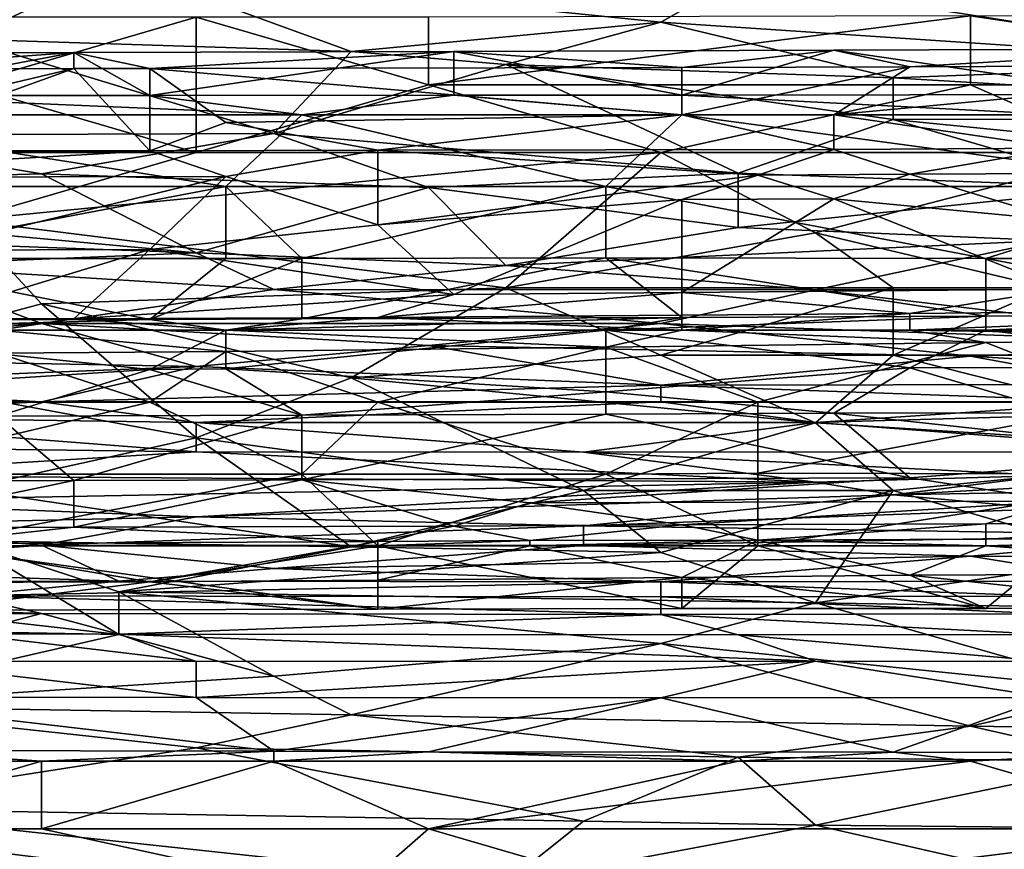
# Model space of a CAD drawing. Extents: x -1.1 to 1.1, y -0.36 to 0.36.
# Tile 254 of 256: x -0.1035 to -0.0467, y 0.265 to 0.3129. Entities that reach past the tile are written whole.
import ezdxf

# ---------------------------------------------------------------- set-up
doc = ezdxf.new("R2010")
doc.units = 0

msp = doc.modelspace()

# ---------------------------------------------------------------- linework, layer by layer
for points in [[(-0.097797, 0.316006, 0.530081), (-0.106739, 0.311833, 0.51055), (-0.129094, 0.319037, 0.545706)], [(-0.097797, 0.316006, 0.530081), (-0.084383, 0.311106, 0.506644), (-0.106739, 0.311833, 0.51055)], [(-0.062028, 0.315355, 0.526175), (-0.066499, 0.312801, 0.514456), (-0.097797, 0.316006, 0.530081)], [(-0.066499, 0.312801, 0.514456), (-0.084383, 0.311106, 0.506644), (-0.097797, 0.316006, 0.530081)], [(-0.066499, 0.312801, 0.514456), (-0.062028, 0.315355, 0.526175), (-0.030731, 0.310422, 0.502737)], [(-0.062028, 0.315355, 0.526175), (-0.039673, 0.31459, 0.522269), (-0.030731, 0.310422, 0.502737)], [(-0.106739, 0.309193, 0.746276), (-0.093325, 0.313099, 0.748453), (-0.11121, 0.313099, 0.748297)], [(-0.093325, 0.305287, 0.744055), (-0.093325, 0.313099, 0.748453), (-0.106739, 0.309193, 0.746276)], [(-0.079912, 0.309193, 0.746506), (-0.079912, 0.313099, 0.748569), (-0.093325, 0.313099, 0.748453)], [(-0.079912, 0.309193, 0.746506), (-0.093325, 0.313099, 0.748453), (-0.093325, 0.305287, 0.744055)], [(-0.066499, 0.312801, 0.514456), (-0.075441, 0.310357, 0.502737), (-0.084383, 0.311106, 0.506644)], [(-0.048615, 0.309193, 0.746766), (-0.048615, 0.313167, 0.748831), (-0.079912, 0.309193, 0.746506)], [(-0.048615, 0.313167, 0.748831), (-0.079912, 0.313099, 0.748569), (-0.079912, 0.309193, 0.746506)], [(-0.075441, 0.310357, 0.502737), (-0.066499, 0.312801, 0.514456), (-0.053086, 0.309596, 0.498831)], [(-0.030731, 0.310422, 0.502737), (-0.053086, 0.309596, 0.498831), (-0.066499, 0.312801, 0.514456)], [(-0.021789, 0.309193, 0.746906), (-0.021789, 0.313099, 0.748904), (-0.048615, 0.313167, 0.748831)], [(-0.021789, 0.309193, 0.746906), (-0.048615, 0.313167, 0.748831), (-0.048615, 0.309193, 0.746766)], [(-0.115681, 0.306289, 0.483206), (-0.106739, 0.311833, 0.51055), (-0.088854, 0.30637, 0.483206)], [(-0.106739, 0.311833, 0.51055), (-0.084383, 0.311106, 0.506644), (-0.088854, 0.30637, 0.483206)], [(-0.100396, 0.311065, 0.221806), (-0.096006, 0.310137, 0.225563), (-0.078448, 0.311121, 0.221806)], [(-0.078448, 0.311121, 0.221806), (-0.096006, 0.308574, 0.218049), (-0.100396, 0.311065, 0.221806)], [(-0.078448, 0.311121, 0.221806), (-0.096006, 0.310137, 0.225563), (-0.065279, 0.310187, 0.225563)], [(-0.096006, 0.308574, 0.218049), (-0.078448, 0.311121, 0.221806), (-0.078448, 0.308593, 0.218049)], [(-0.084383, 0.311106, 0.506644), (-0.075441, 0.310357, 0.502737), (-0.088854, 0.30637, 0.483206)], [(-0.056499, 0.311182, 0.221806), (-0.065279, 0.308585, 0.218049), (-0.078448, 0.311121, 0.221806)], [(-0.078448, 0.311121, 0.221806), (-0.065279, 0.310187, 0.225563), (-0.056499, 0.311182, 0.221806)], [(-0.078448, 0.308593, 0.218049), (-0.078448, 0.311121, 0.221806), (-0.065279, 0.308585, 0.218049)], [(-0.065279, 0.308585, 0.218049), (-0.056499, 0.311182, 0.221806), (-0.038941, 0.308622, 0.218049)], [(-0.056499, 0.311182, 0.221806), (-0.065279, 0.310187, 0.225563), (-0.05211, 0.310221, 0.225563)], [(-0.056499, 0.311182, 0.221806), (-0.05211, 0.310221, 0.225563), (-0.034551, 0.311267, 0.221806)], [(-0.056499, 0.311182, 0.221806), (-0.034551, 0.311267, 0.221806), (-0.038941, 0.308622, 0.218049)], [(-0.034551, 0.311267, 0.221806), (-0.05211, 0.310221, 0.225563), (-0.025772, 0.310337, 0.225563)], [(-0.100396, 0.311065, 0.221806), (-0.131124, 0.311014, 0.221806), (-0.113565, 0.310103, 0.225563)], [(-0.113565, 0.308578, 0.218049), (-0.131124, 0.311014, 0.221806), (-0.100396, 0.311065, 0.221806)], [(-0.113565, 0.310103, 0.225563), (-0.100396, 0.31013, 0.225563), (-0.100396, 0.311065, 0.221806)], [(-0.100396, 0.311065, 0.221806), (-0.096006, 0.308574, 0.218049), (-0.113565, 0.308578, 0.218049)], [(-0.100396, 0.311065, 0.221806), (-0.100396, 0.31013, 0.225563), (-0.096006, 0.310137, 0.225563)], [(-0.100396, 0.31013, 0.225563), (-0.113565, 0.307005, 0.233077), (-0.113565, 0.305386, 0.236834)], [(-0.113565, 0.310103, 0.225563), (-0.113565, 0.307005, 0.233077), (-0.100396, 0.31013, 0.225563)], [(-0.113565, 0.305386, 0.236834), (-0.096006, 0.305386, 0.236834), (-0.100396, 0.31013, 0.225563)], [(-0.100396, 0.31013, 0.225563), (-0.096006, 0.305386, 0.236834), (-0.096006, 0.310137, 0.225563)], [(-0.065279, 0.307462, 0.23213), (-0.065279, 0.310187, 0.225563), (-0.096006, 0.310137, 0.225563)], [(-0.065279, 0.307462, 0.23213), (-0.096006, 0.310137, 0.225563), (-0.091617, 0.307011, 0.233077)], [(-0.096006, 0.305386, 0.236834), (-0.091617, 0.307011, 0.233077), (-0.096006, 0.310137, 0.225563)], [(-0.088854, 0.30637, 0.483206), (-0.075441, 0.310357, 0.502737), (-0.062028, 0.304092, 0.471487)], [(-0.075441, 0.310357, 0.502737), (-0.053086, 0.30719, 0.487112), (-0.062028, 0.304092, 0.471487)], [(-0.075441, 0.310357, 0.502737), (-0.053086, 0.309596, 0.498831), (-0.053086, 0.30719, 0.487112)], [(-0.056499, 0.307462, 0.232175), (-0.05211, 0.310221, 0.225563), (-0.065279, 0.307462, 0.23213)], [(-0.065279, 0.310187, 0.225563), (-0.065279, 0.307462, 0.23213), (-0.05211, 0.310221, 0.225563)], [(-0.056499, 0.307462, 0.232175), (-0.04333, 0.305529, 0.236834), (-0.025772, 0.310337, 0.225563)], [(-0.025772, 0.310337, 0.225563), (-0.05211, 0.310221, 0.225563), (-0.056499, 0.307462, 0.232175)], [(-0.053086, 0.309596, 0.498831), (-0.030731, 0.310422, 0.502737), (-0.012847, 0.307205, 0.487112)], [(-0.012847, 0.307205, 0.487112), (-0.053086, 0.30719, 0.487112), (-0.053086, 0.309596, 0.498831)], [(-0.093325, 0.305287, 0.744055), (-0.106739, 0.309193, 0.746276), (-0.11121, 0.305287, 0.74386)], [(-0.066499, 0.305287, 0.744343), (-0.079912, 0.309193, 0.746506), (-0.093325, 0.305287, 0.744055)], [(-0.066499, 0.305287, 0.744343), (-0.048615, 0.309193, 0.746766), (-0.079912, 0.309193, 0.746506)], [(-0.066499, 0.305287, 0.744343), (-0.039673, 0.305287, 0.744501), (-0.048615, 0.309193, 0.746766)], [(-0.039673, 0.305287, 0.744501), (-0.021789, 0.309193, 0.746906), (-0.048615, 0.309193, 0.746766)], [(-0.087227, 0.307462, 0.21734), (-0.117955, 0.307462, 0.217313), (-0.113565, 0.308578, 0.218049)], [(-0.096006, 0.308574, 0.218049), (-0.087227, 0.307462, 0.21734), (-0.113565, 0.308578, 0.218049)], [(-0.087227, 0.307462, 0.21734), (-0.096006, 0.308574, 0.218049), (-0.078448, 0.308593, 0.218049)], [(-0.078448, 0.308593, 0.218049), (-0.065279, 0.307462, 0.217348), (-0.087227, 0.307462, 0.21734)], [(-0.065279, 0.308585, 0.218049), (-0.065279, 0.307462, 0.217348), (-0.078448, 0.308593, 0.218049)], [(-0.065279, 0.308585, 0.218049), (-0.038941, 0.308622, 0.218049), (-0.04333, 0.307462, 0.217359)], [(-0.065279, 0.307462, 0.217348), (-0.065279, 0.308585, 0.218049), (-0.04333, 0.307462, 0.217359)], [(-0.091617, 0.303311, 0.217064), (-0.117955, 0.303311, 0.21701), (-0.117955, 0.307462, 0.217313)], [(-0.117955, 0.307462, 0.217313), (-0.087227, 0.307462, 0.21734), (-0.091617, 0.303311, 0.217064)], [(-0.091617, 0.307011, 0.233077), (-0.082837, 0.305415, 0.236834), (-0.065279, 0.307462, 0.23213)], [(-0.087227, 0.307462, 0.21734), (-0.069668, 0.303311, 0.217116), (-0.091617, 0.303311, 0.217064)], [(-0.065279, 0.307462, 0.217348), (-0.069668, 0.303311, 0.217116), (-0.087227, 0.307462, 0.21734)], [(-0.056499, 0.305454, 0.236834), (-0.065279, 0.307462, 0.23213), (-0.082837, 0.305415, 0.236834)], [(-0.065279, 0.307462, 0.217348), (-0.034551, 0.303311, 0.217173), (-0.069668, 0.303311, 0.217116)], [(-0.065279, 0.307462, 0.23213), (-0.056499, 0.305454, 0.236834), (-0.056499, 0.307462, 0.232175)], [(-0.04333, 0.307462, 0.217359), (-0.034551, 0.303311, 0.217173), (-0.065279, 0.307462, 0.217348)], [(-0.053086, 0.30719, 0.487112), (-0.039673, 0.303263, 0.467581), (-0.062028, 0.304092, 0.471487)], [(-0.056499, 0.307462, 0.232175), (-0.056499, 0.305454, 0.236834), (-0.04333, 0.305529, 0.236834)], [(-0.053086, 0.30719, 0.487112), (-0.012847, 0.307205, 0.487112), (-0.021789, 0.304058, 0.471487)], [(-0.021789, 0.304058, 0.471487), (-0.039673, 0.303263, 0.467581), (-0.053086, 0.30719, 0.487112)], [(-0.091617, 0.307011, 0.233077), (-0.096006, 0.305386, 0.236834), (-0.082837, 0.305415, 0.236834)], [(-0.133565, 0.30318, 0.467581), (-0.115681, 0.306289, 0.483206), (-0.102268, 0.304044, 0.471487)], [(-0.088854, 0.30637, 0.483206), (-0.102268, 0.304044, 0.471487), (-0.115681, 0.306289, 0.483206)], [(-0.102268, 0.304044, 0.471487), (-0.088854, 0.30637, 0.483206), (-0.079912, 0.303258, 0.467581)], [(-0.062028, 0.304092, 0.471487), (-0.079912, 0.303258, 0.467581), (-0.088854, 0.30637, 0.483206)], [(-0.096006, 0.305386, 0.236834), (-0.091617, 0.303888, 0.240592), (-0.082837, 0.305415, 0.236834)], [(-0.082837, 0.301099, 0.248106), (-0.082837, 0.305415, 0.236834), (-0.091617, 0.303888, 0.240592)], [(-0.082837, 0.305415, 0.236834), (-0.060889, 0.303972, 0.240592), (-0.056499, 0.305454, 0.236834)], [(-0.060889, 0.303972, 0.240592), (-0.082837, 0.305415, 0.236834), (-0.082837, 0.301099, 0.248106)], [(-0.056499, 0.305454, 0.236834), (-0.060889, 0.303972, 0.240592), (-0.05211, 0.304026, 0.240592)], [(-0.04333, 0.305529, 0.236834), (-0.056499, 0.305454, 0.236834), (-0.05211, 0.304026, 0.240592)], [(-0.04333, 0.305529, 0.236834), (-0.05211, 0.304026, 0.240592), (-0.021382, 0.304172, 0.240592)], [(-0.096006, 0.305386, 0.236834), (-0.122344, 0.303844, 0.240592), (-0.091617, 0.303888, 0.240592)], [(-0.113565, 0.305386, 0.236834), (-0.122344, 0.303844, 0.240592), (-0.096006, 0.305386, 0.236834)], [(-0.093325, 0.305287, 0.744055), (-0.11121, 0.305287, 0.74386), (-0.106739, 0.30138, 0.741071)], [(-0.093325, 0.305287, 0.744055), (-0.106739, 0.30138, 0.741071), (-0.066499, 0.305287, 0.744343)], [(-0.075441, 0.297474, 0.738263), (-0.066499, 0.305287, 0.744343), (-0.106739, 0.30138, 0.741071)], [(-0.057557, 0.300634, 0.741019), (-0.066499, 0.305287, 0.744343), (-0.075441, 0.297474, 0.738263)], [(-0.066499, 0.305287, 0.744343), (-0.057557, 0.300634, 0.741019), (-0.039673, 0.305287, 0.744501)], [(-0.044144, 0.297474, 0.738584), (-0.039673, 0.305287, 0.744501), (-0.057557, 0.300634, 0.741019)], [(-0.133565, 0.30318, 0.467581), (-0.102268, 0.304044, 0.471487), (-0.093325, 0.299492, 0.44805)], [(-0.122344, 0.303844, 0.240592), (-0.109175, 0.299637, 0.251863), (-0.091617, 0.303888, 0.240592)], [(-0.109175, 0.299637, 0.251863), (-0.096006, 0.299669, 0.251863), (-0.091617, 0.303888, 0.240592)], [(-0.102268, 0.304044, 0.471487), (-0.079912, 0.303258, 0.467581), (-0.093325, 0.299492, 0.44805)], [(-0.091617, 0.303888, 0.240592), (-0.096006, 0.299669, 0.251863), (-0.082837, 0.301099, 0.248106)], [(-0.065279, 0.302561, 0.244349), (-0.060889, 0.303972, 0.240592), (-0.082837, 0.301099, 0.248106)], [(-0.062028, 0.304092, 0.471487), (-0.062028, 0.300946, 0.455862), (-0.079912, 0.303258, 0.467581)], [(-0.060889, 0.303972, 0.240592), (-0.065279, 0.302561, 0.244349), (-0.056499, 0.302604, 0.244349)], [(-0.039673, 0.303263, 0.467581), (-0.062028, 0.300946, 0.455862), (-0.062028, 0.304092, 0.471487)], [(-0.060889, 0.303972, 0.240592), (-0.056499, 0.302604, 0.244349), (-0.05211, 0.304026, 0.240592)], [(-0.04333, 0.301346, 0.248106), (-0.05211, 0.304026, 0.240592), (-0.056499, 0.302604, 0.244349)], [(-0.05211, 0.304026, 0.240592), (-0.04333, 0.301346, 0.248106), (-0.021382, 0.304172, 0.240592)], [(-0.133565, 0.300937, 0.455862), (-0.133565, 0.30318, 0.467581), (-0.093325, 0.299492, 0.44805)], [(-0.091617, 0.303311, 0.217064), (-0.113565, 0.299161, 0.217962), (-0.117955, 0.303311, 0.21701)], [(-0.091617, 0.303311, 0.217064), (-0.091617, 0.299161, 0.218023), (-0.113565, 0.299161, 0.217962)], [(-0.093325, 0.299492, 0.44805), (-0.079912, 0.303258, 0.467581), (-0.075441, 0.298746, 0.444144)], [(-0.069668, 0.303311, 0.217116), (-0.087227, 0.299161, 0.218005), (-0.091617, 0.303311, 0.217064)], [(-0.087227, 0.299161, 0.218005), (-0.091617, 0.299161, 0.218023), (-0.091617, 0.303311, 0.217064)], [(-0.069668, 0.303311, 0.217116), (-0.069668, 0.299203, 0.218049), (-0.087227, 0.299161, 0.218005)], [(-0.075441, 0.298746, 0.444144), (-0.079912, 0.303258, 0.467581), (-0.062028, 0.300946, 0.455862)], [(-0.04772, 0.299161, 0.218117), (-0.069668, 0.299203, 0.218049), (-0.069668, 0.303311, 0.217116)], [(-0.04772, 0.299161, 0.218117), (-0.069668, 0.303311, 0.217116), (-0.034551, 0.303311, 0.217173)], [(-0.062028, 0.300946, 0.455862), (-0.039673, 0.303263, 0.467581), (-0.044144, 0.300191, 0.451956)], [(-0.034551, 0.303311, 0.217173), (-0.034551, 0.299161, 0.218147), (-0.04772, 0.299161, 0.218117)], [(-0.082837, 0.301099, 0.248106), (-0.078448, 0.297075, 0.259377), (-0.065279, 0.302561, 0.244349)], [(-0.078448, 0.297075, 0.259377), (-0.065279, 0.297186, 0.259377), (-0.065279, 0.302561, 0.244349)], [(-0.065279, 0.302561, 0.244349), (-0.065279, 0.297186, 0.259377), (-0.056499, 0.302604, 0.244349)], [(-0.065279, 0.297186, 0.259377), (-0.04333, 0.297381, 0.259377), (-0.056499, 0.302604, 0.244349)], [(-0.056499, 0.302604, 0.244349), (-0.04333, 0.297381, 0.259377), (-0.04333, 0.301346, 0.248106)], [(-0.093325, 0.299492, 0.44805), (-0.11121, 0.298763, 0.444144), (-0.133565, 0.300937, 0.455862)], [(-0.106739, 0.30138, 0.741071), (-0.115681, 0.292947, 0.733206), (-0.102268, 0.296547, 0.737112)], [(-0.075441, 0.297474, 0.738263), (-0.106739, 0.30138, 0.741071), (-0.102268, 0.296547, 0.737112)], [(-0.078448, 0.297075, 0.259377), (-0.082837, 0.301099, 0.248106), (-0.096006, 0.299669, 0.251863)], [(-0.075441, 0.298746, 0.444144), (-0.062028, 0.300946, 0.455862), (-0.044144, 0.300191, 0.451956)], [(-0.053086, 0.297474, 0.738453), (-0.057557, 0.300634, 0.741019), (-0.075441, 0.297474, 0.738263)], [(-0.053086, 0.297474, 0.738453), (-0.044144, 0.297474, 0.738584), (-0.057557, 0.300634, 0.741019)], [(-0.044144, 0.300191, 0.451956), (-0.057557, 0.297356, 0.436331), (-0.075441, 0.298746, 0.444144)], [(-0.044144, 0.300191, 0.451956), (-0.039673, 0.297363, 0.436331), (-0.057557, 0.297356, 0.436331)], [(-0.117955, 0.2956, 0.221806), (-0.113565, 0.299161, 0.217962), (-0.096006, 0.295644, 0.221806)], [(-0.091617, 0.299161, 0.218023), (-0.096006, 0.295644, 0.221806), (-0.113565, 0.299161, 0.217962)], [(-0.11121, 0.298763, 0.444144), (-0.093325, 0.299492, 0.44805), (-0.088854, 0.297362, 0.436331)], [(-0.100396, 0.295673, 0.263134), (-0.096006, 0.299669, 0.251863), (-0.109175, 0.295679, 0.263134)], [(-0.109175, 0.299637, 0.251863), (-0.109175, 0.295679, 0.263134), (-0.096006, 0.299669, 0.251863)], [(-0.096006, 0.299669, 0.251863), (-0.100396, 0.295673, 0.263134), (-0.078448, 0.297075, 0.259377)], [(-0.096006, 0.295644, 0.221806), (-0.091617, 0.299161, 0.218023), (-0.087227, 0.299161, 0.218005)], [(-0.096006, 0.295644, 0.221806), (-0.087227, 0.299161, 0.218005), (-0.087227, 0.295668, 0.221806)], [(-0.088854, 0.297362, 0.436331), (-0.093325, 0.299492, 0.44805), (-0.075441, 0.298746, 0.444144)], [(-0.087227, 0.295668, 0.221806), (-0.069668, 0.299203, 0.218049), (-0.065279, 0.295751, 0.221806)], [(-0.087227, 0.295668, 0.221806), (-0.087227, 0.299161, 0.218005), (-0.069668, 0.299203, 0.218049)], [(-0.04772, 0.295832, 0.221806), (-0.065279, 0.295751, 0.221806), (-0.069668, 0.299203, 0.218049)], [(-0.069668, 0.299203, 0.218049), (-0.04772, 0.299161, 0.218117), (-0.04772, 0.295832, 0.221806)], [(-0.04772, 0.299161, 0.218117), (-0.034551, 0.299161, 0.218147), (-0.030161, 0.29589, 0.221806)], [(-0.030161, 0.29589, 0.221806), (-0.04772, 0.295832, 0.221806), (-0.04772, 0.299161, 0.218117)], [(-0.133565, 0.294744, 0.420706), (-0.11121, 0.298763, 0.444144), (-0.102268, 0.295412, 0.424612)], [(-0.088854, 0.297362, 0.436331), (-0.102268, 0.295412, 0.424612), (-0.11121, 0.298763, 0.444144)], [(-0.088854, 0.297362, 0.436331), (-0.075441, 0.298746, 0.444144), (-0.057557, 0.297356, 0.436331)], [(-0.102268, 0.296547, 0.737112), (-0.084383, 0.292261, 0.733206), (-0.075441, 0.297474, 0.738263)], [(-0.066499, 0.293568, 0.734749), (-0.075441, 0.297474, 0.738263), (-0.084383, 0.292261, 0.733206)], [(-0.066499, 0.293568, 0.734749), (-0.053086, 0.297474, 0.738453), (-0.075441, 0.297474, 0.738263)], [(-0.053086, 0.293568, 0.734855), (-0.053086, 0.297474, 0.738453), (-0.066499, 0.293568, 0.734749)], [(-0.021789, 0.293568, 0.735152), (-0.044144, 0.297474, 0.738584), (-0.053086, 0.293568, 0.734855)], [(-0.044144, 0.297474, 0.738584), (-0.053086, 0.297474, 0.738453), (-0.053086, 0.293568, 0.734855)], [(-0.102268, 0.295412, 0.424612), (-0.088854, 0.297362, 0.436331), (-0.066499, 0.295403, 0.424612)], [(-0.100396, 0.295673, 0.263134), (-0.082837, 0.295757, 0.263134), (-0.078448, 0.297075, 0.259377)], [(-0.057557, 0.297356, 0.436331), (-0.066499, 0.295403, 0.424612), (-0.088854, 0.297362, 0.436331)], [(-0.082837, 0.295757, 0.263134), (-0.065279, 0.295881, 0.263134), (-0.065279, 0.297186, 0.259377)], [(-0.078448, 0.297075, 0.259377), (-0.082837, 0.295757, 0.263134), (-0.065279, 0.297186, 0.259377)], [(-0.030731, 0.294149, 0.4168), (-0.066499, 0.295403, 0.424612), (-0.057557, 0.297356, 0.436331)], [(-0.065279, 0.297186, 0.259377), (-0.05211, 0.295987, 0.263134), (-0.04333, 0.297381, 0.259377)], [(-0.065279, 0.297186, 0.259377), (-0.065279, 0.295881, 0.263134), (-0.05211, 0.295987, 0.263134)], [(-0.039673, 0.297363, 0.436331), (-0.030731, 0.294149, 0.4168), (-0.057557, 0.297356, 0.436331)], [(-0.05211, 0.295987, 0.263134), (-0.021382, 0.29628, 0.263134), (-0.04333, 0.297381, 0.259377)], [(-0.115681, 0.292947, 0.733206), (-0.093325, 0.288799, 0.7293), (-0.102268, 0.296547, 0.737112)], [(-0.102268, 0.296547, 0.737112), (-0.093325, 0.288799, 0.7293), (-0.084383, 0.292261, 0.733206)], [(-0.091617, 0.295011, 0.264695), (-0.082837, 0.295757, 0.263134), (-0.100396, 0.295673, 0.263134)], [(-0.082837, 0.295757, 0.263134), (-0.091617, 0.295011, 0.264695), (-0.065279, 0.295011, 0.265167)], [(-0.065279, 0.295751, 0.221806), (-0.091617, 0.295011, 0.223389), (-0.087227, 0.295668, 0.221806)], [(-0.091617, 0.295011, 0.223389), (-0.065279, 0.295751, 0.221806), (-0.069668, 0.295011, 0.223492)], [(-0.065279, 0.295011, 0.265167), (-0.065279, 0.295881, 0.263134), (-0.082837, 0.295757, 0.263134)], [(-0.04772, 0.295832, 0.221806), (-0.069668, 0.295011, 0.223492), (-0.065279, 0.295751, 0.221806)], [(-0.069668, 0.295011, 0.223492), (-0.04772, 0.295832, 0.221806), (-0.04772, 0.295011, 0.223685)], [(-0.065279, 0.295881, 0.263134), (-0.065279, 0.295011, 0.265167), (-0.05211, 0.295987, 0.263134)], [(-0.05211, 0.295011, 0.265428), (-0.05211, 0.295987, 0.263134), (-0.065279, 0.295011, 0.265167)], [(-0.021382, 0.29628, 0.263134), (-0.05211, 0.295011, 0.265428), (-0.025772, 0.295011, 0.266063)], [(-0.05211, 0.295987, 0.263134), (-0.05211, 0.295011, 0.265428), (-0.021382, 0.29628, 0.263134)], [(-0.030161, 0.29589, 0.221806), (-0.04772, 0.295011, 0.223685), (-0.04772, 0.295832, 0.221806)], [(-0.04772, 0.295011, 0.223685), (-0.030161, 0.29589, 0.221806), (-0.030161, 0.292898, 0.22932)], [(-0.102268, 0.295412, 0.424612), (-0.124623, 0.293502, 0.412894), (-0.133565, 0.294744, 0.420706)], [(-0.124623, 0.293502, 0.412894), (-0.102268, 0.295412, 0.424612), (-0.093325, 0.292925, 0.408987)], [(-0.096006, 0.295644, 0.221806), (-0.091617, 0.295011, 0.223389), (-0.117955, 0.295011, 0.223209)], [(-0.117955, 0.295011, 0.223209), (-0.117955, 0.2956, 0.221806), (-0.096006, 0.295644, 0.221806)], [(-0.109175, 0.295679, 0.263134), (-0.104786, 0.295011, 0.26462), (-0.100396, 0.295673, 0.263134)], [(-0.104786, 0.295011, 0.26462), (-0.091617, 0.295011, 0.264695), (-0.100396, 0.295673, 0.263134)], [(-0.066499, 0.295403, 0.424612), (-0.079912, 0.294131, 0.4168), (-0.102268, 0.295412, 0.424612)], [(-0.093325, 0.292925, 0.408987), (-0.102268, 0.295412, 0.424612), (-0.079912, 0.294131, 0.4168)], [(-0.091617, 0.295011, 0.223389), (-0.096006, 0.295644, 0.221806), (-0.087227, 0.295668, 0.221806)], [(-0.079912, 0.294131, 0.4168), (-0.066499, 0.295403, 0.424612), (-0.048615, 0.293518, 0.412894)], [(-0.048615, 0.293518, 0.412894), (-0.066499, 0.295403, 0.424612), (-0.030731, 0.294149, 0.4168)], [(-0.091617, 0.295011, 0.223389), (-0.096006, 0.292744, 0.22932), (-0.117955, 0.295011, 0.223209)], [(-0.117955, 0.291334, 0.233077), (-0.117955, 0.295011, 0.223209), (-0.096006, 0.292744, 0.22932)], [(-0.104786, 0.295011, 0.26462), (-0.091617, 0.293786, 0.266891), (-0.091617, 0.295011, 0.264695)], [(-0.104786, 0.295011, 0.26462), (-0.104786, 0.293689, 0.266891), (-0.091617, 0.293786, 0.266891)], [(-0.096006, 0.292744, 0.22932), (-0.091617, 0.295011, 0.223389), (-0.091617, 0.292784, 0.22932)], [(-0.069668, 0.294039, 0.266891), (-0.065279, 0.295011, 0.265167), (-0.091617, 0.295011, 0.264695)], [(-0.091617, 0.292784, 0.22932), (-0.069668, 0.295011, 0.223492), (-0.069668, 0.291459, 0.233077)], [(-0.091617, 0.292784, 0.22932), (-0.091617, 0.295011, 0.223389), (-0.069668, 0.295011, 0.223492)], [(-0.091617, 0.295011, 0.264695), (-0.091617, 0.293786, 0.266891), (-0.069668, 0.294039, 0.266891)], [(-0.069668, 0.295011, 0.223492), (-0.04772, 0.295011, 0.223685), (-0.05211, 0.292854, 0.22932)], [(-0.065279, 0.295011, 0.265167), (-0.069668, 0.294039, 0.266891), (-0.04772, 0.294305, 0.266891)], [(-0.069668, 0.291459, 0.233077), (-0.069668, 0.295011, 0.223492), (-0.05211, 0.292854, 0.22932)], [(-0.05211, 0.295011, 0.265428), (-0.065279, 0.295011, 0.265167), (-0.04772, 0.294305, 0.266891)], [(-0.05211, 0.295011, 0.265428), (-0.025772, 0.294604, 0.266891), (-0.025772, 0.295011, 0.266063)], [(-0.04772, 0.294305, 0.266891), (-0.025772, 0.294604, 0.266891), (-0.05211, 0.295011, 0.265428)], [(-0.030161, 0.292898, 0.22932), (-0.05211, 0.292854, 0.22932), (-0.04772, 0.295011, 0.223685)], [(-0.038941, 0.290861, 0.269973), (-0.025772, 0.294604, 0.266891), (-0.04772, 0.294305, 0.266891)], [(-0.093325, 0.292925, 0.408987), (-0.079912, 0.294131, 0.4168), (-0.066499, 0.291851, 0.401175)], [(-0.082837, 0.290861, 0.269408), (-0.069668, 0.294039, 0.266891), (-0.091617, 0.293786, 0.266891)], [(-0.060889, 0.290861, 0.269659), (-0.069668, 0.294039, 0.266891), (-0.082837, 0.290861, 0.269408)], [(-0.048615, 0.293518, 0.412894), (-0.066499, 0.291851, 0.401175), (-0.079912, 0.294131, 0.4168)], [(-0.060889, 0.290861, 0.269659), (-0.04772, 0.294305, 0.266891), (-0.069668, 0.294039, 0.266891)], [(-0.038941, 0.290861, 0.269973), (-0.04772, 0.294305, 0.266891), (-0.060889, 0.290861, 0.269659)], [(-0.039673, 0.29297, 0.408987), (-0.048615, 0.293518, 0.412894), (-0.030731, 0.294149, 0.4168)], [(-0.120152, 0.291872, 0.401175), (-0.124623, 0.293502, 0.412894), (-0.093325, 0.292925, 0.408987)], [(-0.096006, 0.290861, 0.269278), (-0.104786, 0.293689, 0.266891), (-0.109175, 0.290861, 0.269178)], [(-0.096006, 0.290861, 0.269278), (-0.091617, 0.293786, 0.266891), (-0.104786, 0.293689, 0.266891)], [(-0.096006, 0.290861, 0.269278), (-0.082837, 0.290861, 0.269408), (-0.091617, 0.293786, 0.266891)], [(-0.057557, 0.289662, 0.730835), (-0.066499, 0.293568, 0.734749), (-0.084383, 0.292261, 0.733206)], [(-0.066499, 0.293568, 0.734749), (-0.057557, 0.289662, 0.730835), (-0.053086, 0.293568, 0.734855)], [(-0.066499, 0.291851, 0.401175), (-0.048615, 0.293518, 0.412894), (-0.039673, 0.291877, 0.401175)], [(-0.030731, 0.28798, 0.7293), (-0.053086, 0.293568, 0.734855), (-0.057557, 0.289662, 0.730835)], [(-0.053086, 0.293568, 0.734855), (-0.030731, 0.28798, 0.7293), (-0.021789, 0.293568, 0.735152)], [(-0.048615, 0.293518, 0.412894), (-0.039673, 0.29297, 0.408987), (-0.039673, 0.291877, 0.401175)], [(-0.120152, 0.291872, 0.401175), (-0.093325, 0.292925, 0.408987), (-0.102268, 0.290885, 0.393362)], [(-0.115681, 0.292947, 0.733206), (-0.106739, 0.285833, 0.725394), (-0.093325, 0.288799, 0.7293)], [(-0.102268, 0.290885, 0.393362), (-0.093325, 0.292925, 0.408987), (-0.066499, 0.291851, 0.401175)], [(-0.030161, 0.292898, 0.22932), (-0.04333, 0.290247, 0.236834), (-0.05211, 0.292854, 0.22932)], [(-0.104786, 0.290049, 0.236834), (-0.117955, 0.291334, 0.233077), (-0.096006, 0.292744, 0.22932)], [(-0.104786, 0.290049, 0.236834), (-0.096006, 0.292744, 0.22932), (-0.087227, 0.290111, 0.236834)], [(-0.096006, 0.292744, 0.22932), (-0.091617, 0.292784, 0.22932), (-0.087227, 0.290111, 0.236834)], [(-0.087227, 0.290111, 0.236834), (-0.091617, 0.292784, 0.22932), (-0.069668, 0.291459, 0.233077)], [(-0.05211, 0.292854, 0.22932), (-0.056499, 0.290229, 0.236834), (-0.069668, 0.291459, 0.233077)], [(-0.056499, 0.290229, 0.236834), (-0.05211, 0.292854, 0.22932), (-0.04333, 0.290247, 0.236834)], [(-0.120152, 0.290914, 0.393362), (-0.120152, 0.291872, 0.401175), (-0.102268, 0.290885, 0.393362)], [(-0.066499, 0.291851, 0.401175), (-0.066499, 0.290878, 0.393362), (-0.102268, 0.290885, 0.393362)], [(-0.084383, 0.292261, 0.733206), (-0.093325, 0.288799, 0.7293), (-0.07097, 0.285755, 0.725965)], [(-0.084383, 0.292261, 0.733206), (-0.07097, 0.285755, 0.725965), (-0.057557, 0.289662, 0.730835)], [(-0.066499, 0.291851, 0.401175), (-0.039673, 0.291877, 0.401175), (-0.039673, 0.290887, 0.393362)], [(-0.066499, 0.290878, 0.393362), (-0.066499, 0.291851, 0.401175), (-0.039673, 0.290887, 0.393362)], [(-0.087227, 0.290111, 0.236834), (-0.069668, 0.291459, 0.233077), (-0.069668, 0.290164, 0.236834)], [(-0.056499, 0.290229, 0.236834), (-0.069668, 0.290164, 0.236834), (-0.069668, 0.291459, 0.233077)], [(-0.102268, 0.290885, 0.393362), (-0.120152, 0.290078, 0.38555), (-0.120152, 0.290914, 0.393362)], [(-0.102268, 0.290885, 0.393362), (-0.093325, 0.289695, 0.381644), (-0.120152, 0.290078, 0.38555)], [(-0.087227, 0.286711, 0.270503), (-0.096006, 0.290861, 0.269278), (-0.113565, 0.286711, 0.270348)], [(-0.113565, 0.286711, 0.270348), (-0.096006, 0.290861, 0.269278), (-0.109175, 0.290861, 0.269178)], [(-0.093325, 0.289695, 0.381644), (-0.102268, 0.290885, 0.393362), (-0.066499, 0.290878, 0.393362)], [(-0.087227, 0.286711, 0.270503), (-0.082837, 0.290861, 0.269408), (-0.096006, 0.290861, 0.269278)], [(-0.093325, 0.289695, 0.381644), (-0.066499, 0.290878, 0.393362), (-0.057557, 0.289682, 0.381644)], [(-0.087227, 0.286711, 0.270503), (-0.069668, 0.286711, 0.2706), (-0.082837, 0.290861, 0.269408)], [(-0.082837, 0.290861, 0.269408), (-0.069668, 0.286711, 0.2706), (-0.060889, 0.290861, 0.269659)], [(-0.060889, 0.286752, 0.270649), (-0.060889, 0.290861, 0.269659), (-0.069668, 0.286711, 0.2706)], [(-0.057557, 0.289682, 0.381644), (-0.066499, 0.290878, 0.393362), (-0.039673, 0.290887, 0.393362)], [(-0.060889, 0.290861, 0.269659), (-0.060889, 0.286752, 0.270649), (-0.038941, 0.290861, 0.269973)], [(-0.034551, 0.286711, 0.270871), (-0.038941, 0.290861, 0.269973), (-0.060889, 0.286752, 0.270649)], [(-0.057557, 0.289682, 0.381644), (-0.039673, 0.290887, 0.393362), (-0.044144, 0.290065, 0.38555)], [(-0.104786, 0.290049, 0.236834), (-0.100396, 0.286345, 0.248106), (-0.122344, 0.286291, 0.248106)], [(-0.120152, 0.288346, 0.366019), (-0.120152, 0.290078, 0.38555), (-0.093325, 0.28799, 0.362112)], [(-0.093325, 0.289695, 0.381644), (-0.093325, 0.28799, 0.362112), (-0.120152, 0.290078, 0.38555)], [(-0.100396, 0.286345, 0.248106), (-0.104786, 0.290049, 0.236834), (-0.087227, 0.290111, 0.236834)], [(-0.100396, 0.286345, 0.248106), (-0.087227, 0.290111, 0.236834), (-0.087227, 0.286375, 0.248106)], [(-0.087227, 0.286375, 0.248106), (-0.069668, 0.290164, 0.236834), (-0.05211, 0.286495, 0.248106)], [(-0.069668, 0.290164, 0.236834), (-0.087227, 0.286375, 0.248106), (-0.087227, 0.290111, 0.236834)], [(-0.069668, 0.290164, 0.236834), (-0.056499, 0.290229, 0.236834), (-0.05211, 0.286495, 0.248106)], [(-0.044144, 0.290065, 0.38555), (-0.035202, 0.287994, 0.362112), (-0.057557, 0.289682, 0.381644)], [(-0.056499, 0.290229, 0.236834), (-0.04333, 0.290247, 0.236834), (-0.034551, 0.287839, 0.244349)], [(-0.05211, 0.286495, 0.248106), (-0.056499, 0.290229, 0.236834), (-0.034551, 0.287839, 0.244349)], [(-0.093325, 0.28799, 0.362112), (-0.093325, 0.289695, 0.381644), (-0.07097, 0.287973, 0.362112)], [(-0.057557, 0.289682, 0.381644), (-0.07097, 0.287973, 0.362112), (-0.093325, 0.289695, 0.381644)], [(-0.035202, 0.287994, 0.362112), (-0.07097, 0.287973, 0.362112), (-0.057557, 0.289682, 0.381644)], [(-0.07097, 0.285755, 0.725965), (-0.053086, 0.285755, 0.726323), (-0.057557, 0.289662, 0.730835)], [(-0.030731, 0.28798, 0.7293), (-0.057557, 0.289662, 0.730835), (-0.053086, 0.285755, 0.726323)], [(-0.093325, 0.28799, 0.362112), (-0.115681, 0.286619, 0.346487), (-0.120152, 0.288346, 0.366019)], [(-0.106739, 0.285833, 0.725394), (-0.084383, 0.282499, 0.721487), (-0.093325, 0.288799, 0.7293)], [(-0.093325, 0.288799, 0.7293), (-0.084383, 0.282499, 0.721487), (-0.07097, 0.285755, 0.725965)], [(-0.115681, 0.286619, 0.346487), (-0.093325, 0.28799, 0.362112), (-0.057557, 0.286246, 0.342581)], [(-0.093325, 0.28799, 0.362112), (-0.07097, 0.287973, 0.362112), (-0.057557, 0.286246, 0.342581)], [(-0.035202, 0.287994, 0.362112), (-0.044144, 0.286627, 0.346487), (-0.07097, 0.287973, 0.362112)], [(-0.057557, 0.286246, 0.342581), (-0.07097, 0.287973, 0.362112), (-0.044144, 0.286627, 0.346487)], [(-0.053086, 0.285755, 0.726323), (-0.039673, 0.281849, 0.721621), (-0.030731, 0.28798, 0.7293)], [(-0.034551, 0.287839, 0.244349), (-0.04333, 0.285153, 0.251863), (-0.05211, 0.286495, 0.248106)], [(-0.113565, 0.286711, 0.270348), (-0.109175, 0.282561, 0.269747), (-0.087227, 0.286711, 0.270503)], [(-0.082837, 0.282561, 0.269841), (-0.087227, 0.286711, 0.270503), (-0.109175, 0.282561, 0.269747)], [(-0.082837, 0.282561, 0.269841), (-0.069668, 0.286711, 0.2706), (-0.087227, 0.286711, 0.270503)], [(-0.082837, 0.282561, 0.269841), (-0.060889, 0.282561, 0.270031), (-0.069668, 0.286711, 0.2706)], [(-0.069668, 0.286711, 0.2706), (-0.060889, 0.282561, 0.270031), (-0.060889, 0.286752, 0.270649)], [(-0.034551, 0.286711, 0.270871), (-0.060889, 0.286752, 0.270649), (-0.060889, 0.282561, 0.270031)], [(-0.034551, 0.286711, 0.270871), (-0.060889, 0.282561, 0.270031), (-0.04333, 0.282561, 0.270201)], [(-0.057557, 0.286246, 0.342581), (-0.044144, 0.286627, 0.346487), (-0.053086, 0.28551, 0.334769)], [(-0.053086, 0.28551, 0.334769), (-0.02626, 0.286976, 0.350394), (-0.008376, 0.286299, 0.342581)], [(-0.02626, 0.286976, 0.350394), (-0.053086, 0.28551, 0.334769), (-0.044144, 0.286627, 0.346487)], [(-0.100396, 0.286345, 0.248106), (-0.113565, 0.283606, 0.25562), (-0.122344, 0.286291, 0.248106)], [(-0.057557, 0.286246, 0.342581), (-0.115681, 0.285127, 0.330862), (-0.115681, 0.286619, 0.346487)], [(-0.093325, 0.284236, 0.32305), (-0.115681, 0.285127, 0.330862), (-0.057557, 0.286246, 0.342581)], [(-0.113565, 0.283606, 0.25562), (-0.100396, 0.286345, 0.248106), (-0.100396, 0.283642, 0.25562)], [(-0.100396, 0.283642, 0.25562), (-0.087227, 0.286375, 0.248106), (-0.078448, 0.283705, 0.25562)], [(-0.087227, 0.286375, 0.248106), (-0.100396, 0.283642, 0.25562), (-0.100396, 0.286345, 0.248106)], [(-0.093325, 0.284236, 0.32305), (-0.057557, 0.286246, 0.342581), (-0.053086, 0.28551, 0.334769)], [(-0.074058, 0.285049, 0.251863), (-0.087227, 0.286375, 0.248106), (-0.05211, 0.286495, 0.248106)], [(-0.078448, 0.283705, 0.25562), (-0.087227, 0.286375, 0.248106), (-0.074058, 0.285049, 0.251863)], [(-0.05211, 0.286495, 0.248106), (-0.04333, 0.285153, 0.251863), (-0.074058, 0.285049, 0.251863)], [(-0.008376, 0.286299, 0.342581), (-0.044144, 0.284694, 0.326956), (-0.053086, 0.28551, 0.334769)], [(-0.084383, 0.282499, 0.721487), (-0.106739, 0.285833, 0.725394), (-0.106739, 0.282853, 0.721487)], [(-0.07097, 0.283713, 0.319144), (-0.093325, 0.284236, 0.32305), (-0.053086, 0.28551, 0.334769)], [(-0.066499, 0.282189, 0.721487), (-0.07097, 0.285755, 0.725965), (-0.084383, 0.282499, 0.721487)], [(-0.07097, 0.285755, 0.725965), (-0.066499, 0.282189, 0.721487), (-0.053086, 0.285755, 0.726323)], [(-0.07097, 0.283713, 0.319144), (-0.053086, 0.28551, 0.334769), (-0.044144, 0.284694, 0.326956)], [(-0.057557, 0.279273, 0.717581), (-0.053086, 0.285755, 0.726323), (-0.066499, 0.282189, 0.721487)], [(-0.053086, 0.285755, 0.726323), (-0.057557, 0.279273, 0.717581), (-0.039673, 0.281849, 0.721621)], [(-0.093325, 0.284236, 0.32305), (-0.115681, 0.283743, 0.319144), (-0.115681, 0.285127, 0.330862)], [(-0.065279, 0.283775, 0.25562), (-0.078448, 0.283705, 0.25562), (-0.074058, 0.285049, 0.251863)], [(-0.074058, 0.285049, 0.251863), (-0.04333, 0.285153, 0.251863), (-0.065279, 0.283775, 0.25562)], [(-0.04772, 0.283836, 0.25562), (-0.065279, 0.283775, 0.25562), (-0.04333, 0.285153, 0.251863)], [(-0.04772, 0.283836, 0.25562), (-0.04333, 0.285153, 0.251863), (-0.030161, 0.283886, 0.25562)], [(-0.07097, 0.283713, 0.319144), (-0.044144, 0.284694, 0.326956), (-0.035202, 0.283178, 0.315237)], [(-0.115681, 0.283743, 0.319144), (-0.093325, 0.284236, 0.32305), (-0.102268, 0.282599, 0.311331)], [(-0.102268, 0.282599, 0.311331), (-0.093325, 0.284236, 0.32305), (-0.07097, 0.283713, 0.319144)], [(-0.04772, 0.283836, 0.25562), (-0.060889, 0.282896, 0.259377), (-0.065279, 0.283775, 0.25562)], [(-0.060889, 0.282896, 0.259377), (-0.04772, 0.283836, 0.25562), (-0.04772, 0.282943, 0.259377)], [(-0.04772, 0.282943, 0.259377), (-0.030161, 0.283886, 0.25562), (-0.030161, 0.283051, 0.259377)], [(-0.04772, 0.282943, 0.259377), (-0.04772, 0.283836, 0.25562), (-0.030161, 0.283886, 0.25562)], [(-0.102268, 0.282599, 0.311331), (-0.120152, 0.281275, 0.303519), (-0.115681, 0.283743, 0.319144)], [(-0.109175, 0.282685, 0.259377), (-0.113565, 0.283606, 0.25562), (-0.100396, 0.283642, 0.25562)], [(-0.100396, 0.283642, 0.25562), (-0.082837, 0.282809, 0.259377), (-0.109175, 0.282685, 0.259377)], [(-0.102268, 0.282599, 0.311331), (-0.07097, 0.283713, 0.319144), (-0.07097, 0.282579, 0.311331)], [(-0.078448, 0.283705, 0.25562), (-0.082837, 0.282809, 0.259377), (-0.100396, 0.283642, 0.25562)], [(-0.082837, 0.282809, 0.259377), (-0.078448, 0.283705, 0.25562), (-0.074058, 0.282878, 0.259377)], [(-0.074058, 0.282878, 0.259377), (-0.078448, 0.283705, 0.25562), (-0.065279, 0.283775, 0.25562)], [(-0.074058, 0.282878, 0.259377), (-0.065279, 0.283775, 0.25562), (-0.060889, 0.282896, 0.259377)], [(-0.035202, 0.283178, 0.315237), (-0.07097, 0.282579, 0.311331), (-0.07097, 0.283713, 0.319144)], [(-0.124623, 0.280495, 0.717581), (-0.097797, 0.277438, 0.713675), (-0.106739, 0.282853, 0.721487)], [(-0.117955, 0.280428, 0.263134), (-0.109175, 0.282685, 0.259377), (-0.096006, 0.280486, 0.263134)], [(-0.109175, 0.282685, 0.259377), (-0.082837, 0.282809, 0.259377), (-0.096006, 0.280486, 0.263134)], [(-0.106739, 0.282853, 0.721487), (-0.097797, 0.279914, 0.717581), (-0.084383, 0.282499, 0.721487)], [(-0.097797, 0.277438, 0.713675), (-0.097797, 0.279914, 0.717581), (-0.106739, 0.282853, 0.721487)], [(-0.082837, 0.282809, 0.259377), (-0.082837, 0.282561, 0.259877), (-0.096006, 0.280486, 0.263134)], [(-0.074058, 0.282878, 0.259377), (-0.074058, 0.282561, 0.259997), (-0.082837, 0.282561, 0.259877)], [(-0.074058, 0.282878, 0.259377), (-0.082837, 0.282561, 0.259877), (-0.082837, 0.282809, 0.259377)], [(-0.074058, 0.282561, 0.259997), (-0.074058, 0.282878, 0.259377), (-0.060889, 0.282896, 0.259377)], [(-0.065279, 0.280735, 0.263134), (-0.074058, 0.282561, 0.259997), (-0.060889, 0.282896, 0.259377)], [(-0.035202, 0.283178, 0.315237), (-0.048615, 0.281967, 0.307425), (-0.07097, 0.282579, 0.311331)], [(-0.05211, 0.280877, 0.263134), (-0.065279, 0.280735, 0.263134), (-0.060889, 0.282896, 0.259377)], [(-0.04772, 0.282943, 0.259377), (-0.04772, 0.282561, 0.260184), (-0.060889, 0.282896, 0.259377)], [(-0.05211, 0.280877, 0.263134), (-0.060889, 0.282896, 0.259377), (-0.04772, 0.282561, 0.260184)], [(-0.048615, 0.281967, 0.307425), (-0.035202, 0.283178, 0.315237), (-0.039673, 0.281944, 0.307425)], [(-0.030161, 0.283051, 0.259377), (-0.021382, 0.282561, 0.260475), (-0.04772, 0.282561, 0.260184)], [(-0.04772, 0.282561, 0.260184), (-0.04772, 0.282943, 0.259377), (-0.030161, 0.283051, 0.259377)], [(-0.102268, 0.282599, 0.311331), (-0.097797, 0.280534, 0.299612), (-0.120152, 0.281275, 0.303519)], [(-0.082837, 0.278899, 0.266891), (-0.109175, 0.282561, 0.269747), (-0.109175, 0.278855, 0.266891)], [(-0.082837, 0.278899, 0.266891), (-0.082837, 0.282561, 0.269841), (-0.109175, 0.282561, 0.269747)], [(-0.07097, 0.282579, 0.311331), (-0.088854, 0.281262, 0.303519), (-0.102268, 0.282599, 0.311331)], [(-0.088854, 0.281262, 0.303519), (-0.097797, 0.280534, 0.299612), (-0.102268, 0.282599, 0.311331)], [(-0.097797, 0.279914, 0.717581), (-0.066499, 0.282189, 0.721487), (-0.084383, 0.282499, 0.721487)], [(-0.066499, 0.282189, 0.721487), (-0.097797, 0.279914, 0.717581), (-0.057557, 0.279273, 0.717581)], [(-0.096006, 0.280486, 0.263134), (-0.082837, 0.282561, 0.259877), (-0.082837, 0.280591, 0.263134)], [(-0.088854, 0.281262, 0.303519), (-0.07097, 0.282579, 0.311331), (-0.048615, 0.281967, 0.307425)], [(-0.065279, 0.278938, 0.266891), (-0.060889, 0.282561, 0.270031), (-0.082837, 0.282561, 0.269841)], [(-0.065279, 0.278938, 0.266891), (-0.082837, 0.282561, 0.269841), (-0.082837, 0.278899, 0.266891)], [(-0.082837, 0.280591, 0.263134), (-0.074058, 0.282561, 0.259997), (-0.065279, 0.280735, 0.263134)], [(-0.082837, 0.280591, 0.263134), (-0.082837, 0.282561, 0.259877), (-0.074058, 0.282561, 0.259997)], [(-0.060889, 0.282561, 0.270031), (-0.065279, 0.278938, 0.266891), (-0.04772, 0.278952, 0.266891)], [(-0.04772, 0.278952, 0.266891), (-0.04333, 0.282561, 0.270201), (-0.060889, 0.282561, 0.270031)], [(-0.025772, 0.280983, 0.263134), (-0.05211, 0.280877, 0.263134), (-0.04772, 0.282561, 0.260184)], [(-0.025772, 0.280983, 0.263134), (-0.04772, 0.282561, 0.260184), (-0.021382, 0.282561, 0.260475)], [(-0.034551, 0.278975, 0.266891), (-0.04333, 0.282561, 0.270201), (-0.04772, 0.278952, 0.266891)], [(-0.088854, 0.281262, 0.303519), (-0.048615, 0.281967, 0.307425), (-0.066499, 0.280493, 0.299612)], [(-0.066499, 0.280493, 0.299612), (-0.048615, 0.281967, 0.307425), (-0.039673, 0.280523, 0.299612)], [(-0.057557, 0.279273, 0.717581), (-0.035202, 0.278908, 0.717581), (-0.039673, 0.281849, 0.721621)], [(-0.048615, 0.281967, 0.307425), (-0.039673, 0.281944, 0.307425), (-0.039673, 0.280523, 0.299612)], [(-0.120152, 0.281275, 0.303519), (-0.097797, 0.280534, 0.299612), (-0.133565, 0.280493, 0.299612)], [(-0.088854, 0.281262, 0.303519), (-0.066499, 0.280493, 0.299612), (-0.097797, 0.280534, 0.299612)], [(-0.025772, 0.280983, 0.263134), (-0.034551, 0.278975, 0.266891), (-0.05211, 0.280877, 0.263134)], [(-0.106739, 0.279673, 0.295706), (-0.133565, 0.280493, 0.299612), (-0.097797, 0.280534, 0.299612)], [(-0.097797, 0.277438, 0.713675), (-0.124623, 0.280495, 0.717581), (-0.124823, 0.277943, 0.713675)], [(-0.109175, 0.278855, 0.266891), (-0.117955, 0.280428, 0.263134), (-0.096006, 0.280486, 0.263134)], [(-0.096006, 0.280486, 0.263134), (-0.082837, 0.278899, 0.266891), (-0.109175, 0.278855, 0.266891)], [(-0.066499, 0.280493, 0.299612), (-0.106739, 0.279673, 0.295706), (-0.097797, 0.280534, 0.299612)], [(-0.066499, 0.280493, 0.299612), (-0.066499, 0.279618, 0.295706), (-0.106739, 0.279673, 0.295706)], [(-0.096006, 0.280486, 0.263134), (-0.082837, 0.280591, 0.263134), (-0.082837, 0.278899, 0.266891)], [(-0.065279, 0.280735, 0.263134), (-0.065279, 0.278938, 0.266891), (-0.082837, 0.278899, 0.266891)], [(-0.065279, 0.280735, 0.263134), (-0.082837, 0.278899, 0.266891), (-0.082837, 0.280591, 0.263134)], [(-0.039673, 0.280523, 0.299612), (-0.044144, 0.279663, 0.295706), (-0.066499, 0.280493, 0.299612)], [(-0.066499, 0.279618, 0.295706), (-0.066499, 0.280493, 0.299612), (-0.044144, 0.279663, 0.295706)], [(-0.065279, 0.280735, 0.263134), (-0.05211, 0.280877, 0.263134), (-0.04772, 0.278952, 0.266891)], [(-0.04772, 0.278952, 0.266891), (-0.065279, 0.278938, 0.266891), (-0.065279, 0.280735, 0.263134)], [(-0.034551, 0.278975, 0.266891), (-0.04772, 0.278952, 0.266891), (-0.05211, 0.280877, 0.263134)], [(-0.066499, 0.276921, 0.713675), (-0.057557, 0.279273, 0.717581), (-0.097797, 0.279914, 0.717581)], [(-0.097797, 0.277438, 0.713675), (-0.088854, 0.275033, 0.709769), (-0.097797, 0.279914, 0.717581)], [(-0.066499, 0.276921, 0.713675), (-0.097797, 0.279914, 0.717581), (-0.088854, 0.275033, 0.709769)], [(-0.102268, 0.278655, 0.2918), (-0.129094, 0.279643, 0.295706), (-0.106739, 0.279673, 0.295706)], [(-0.102268, 0.278655, 0.2918), (-0.129094, 0.278639, 0.2918), (-0.129094, 0.279643, 0.295706)], [(-0.106739, 0.279673, 0.295706), (-0.066499, 0.279618, 0.295706), (-0.066499, 0.278601, 0.2918)], [(-0.102268, 0.278655, 0.2918), (-0.106739, 0.279673, 0.295706), (-0.066499, 0.278601, 0.2918)], [(-0.044144, 0.279663, 0.295706), (-0.044144, 0.278642, 0.2918), (-0.066499, 0.279618, 0.295706)], [(-0.044144, 0.278642, 0.2918), (-0.066499, 0.278601, 0.2918), (-0.066499, 0.279618, 0.295706)], [(-0.057557, 0.279273, 0.717581), (-0.066499, 0.276921, 0.713675), (-0.039673, 0.274183, 0.709769)], [(-0.057557, 0.279273, 0.717581), (-0.039673, 0.274183, 0.709769), (-0.035202, 0.278908, 0.717581)], [(-0.106739, 0.277474, 0.287894), (-0.129094, 0.278639, 0.2918), (-0.102268, 0.278655, 0.2918)], [(-0.097797, 0.277459, 0.287894), (-0.106739, 0.277474, 0.287894), (-0.102268, 0.278655, 0.2918)], [(-0.066499, 0.278601, 0.2918), (-0.097797, 0.277459, 0.287894), (-0.102268, 0.278655, 0.2918)], [(-0.062028, 0.277434, 0.287894), (-0.097797, 0.277459, 0.287894), (-0.066499, 0.278601, 0.2918)], [(-0.066499, 0.278601, 0.2918), (-0.044144, 0.278642, 0.2918), (-0.044144, 0.277438, 0.287894)], [(-0.062028, 0.277434, 0.287894), (-0.066499, 0.278601, 0.2918), (-0.044144, 0.277438, 0.287894)], [(-0.124823, 0.277943, 0.713675), (-0.115681, 0.273327, 0.705862), (-0.097797, 0.277438, 0.713675)], [(-0.088854, 0.275033, 0.709769), (-0.097797, 0.277438, 0.713675), (-0.115681, 0.273327, 0.705862)], [(-0.11121, 0.275904, 0.283987), (-0.106739, 0.277474, 0.287894), (-0.093325, 0.275893, 0.283987)], [(-0.093325, 0.275893, 0.283987), (-0.106739, 0.277474, 0.287894), (-0.097797, 0.277459, 0.287894)], [(-0.093325, 0.275893, 0.283987), (-0.097797, 0.277459, 0.287894), (-0.057557, 0.275898, 0.283987)], [(-0.097797, 0.277459, 0.287894), (-0.062028, 0.277434, 0.287894), (-0.057557, 0.275898, 0.283987)], [(-0.044144, 0.277438, 0.287894), (-0.044144, 0.275882, 0.283987), (-0.062028, 0.277434, 0.287894)], [(-0.057557, 0.275898, 0.283987), (-0.062028, 0.277434, 0.287894), (-0.044144, 0.275882, 0.283987)], [(-0.066499, 0.276921, 0.713675), (-0.088854, 0.275033, 0.709769), (-0.084383, 0.272805, 0.705862)], [(-0.066499, 0.276921, 0.713675), (-0.084383, 0.272805, 0.705862), (-0.048615, 0.272151, 0.705862)], [(-0.066499, 0.276921, 0.713675), (-0.048615, 0.272151, 0.705862), (-0.039673, 0.274183, 0.709769)], [(-0.115681, 0.273853, 0.280081), (-0.11121, 0.275904, 0.283987), (-0.093325, 0.273811, 0.280081)], [(-0.11121, 0.275904, 0.283987), (-0.093325, 0.275893, 0.283987), (-0.093325, 0.273811, 0.280081)], [(-0.057557, 0.275898, 0.283987), (-0.093325, 0.273811, 0.280081), (-0.093325, 0.275893, 0.283987)], [(-0.066499, 0.273779, 0.280081), (-0.093325, 0.273811, 0.280081), (-0.057557, 0.275898, 0.283987)], [(-0.044144, 0.273811, 0.280081), (-0.066499, 0.273779, 0.280081), (-0.057557, 0.275898, 0.283987)], [(-0.057557, 0.275898, 0.283987), (-0.044144, 0.275882, 0.283987), (-0.044144, 0.273811, 0.280081)], [(-0.084383, 0.272805, 0.705862), (-0.088854, 0.275033, 0.709769), (-0.115681, 0.273327, 0.705862)], [(-0.035202, 0.27196, 0.705862), (-0.039673, 0.274183, 0.709769), (-0.048615, 0.272151, 0.705862)], [(-0.093325, 0.273811, 0.280081), (-0.088854, 0.270702, 0.276175), (-0.115681, 0.273853, 0.280081)], [(-0.11121, 0.270736, 0.276175), (-0.115681, 0.273853, 0.280081), (-0.088854, 0.270702, 0.276175)], [(-0.088854, 0.270702, 0.276175), (-0.093325, 0.273811, 0.280081), (-0.066499, 0.273779, 0.280081)], [(-0.088854, 0.270702, 0.276175), (-0.066499, 0.273779, 0.280081), (-0.079912, 0.270659, 0.276175)], [(-0.079912, 0.270659, 0.276175), (-0.066499, 0.273779, 0.280081), (-0.053086, 0.27065, 0.276175)], [(-0.053086, 0.27065, 0.276175), (-0.066499, 0.273779, 0.280081), (-0.044144, 0.273811, 0.280081)], [(-0.053086, 0.27065, 0.276175), (-0.044144, 0.273811, 0.280081), (-0.039673, 0.270611, 0.276175)], [(-0.093325, 0.270907, 0.701956), (-0.084383, 0.272805, 0.705862), (-0.115681, 0.273327, 0.705862)], [(-0.093325, 0.270907, 0.701956), (-0.115681, 0.273327, 0.705862), (-0.115681, 0.267407, 0.694144)], [(-0.084383, 0.272805, 0.705862), (-0.093325, 0.270907, 0.701956), (-0.062028, 0.27036, 0.701956)], [(-0.062028, 0.27036, 0.701956), (-0.048615, 0.272151, 0.705862), (-0.084383, 0.272805, 0.705862)], [(-0.048615, 0.272151, 0.705862), (-0.062028, 0.27036, 0.701956), (-0.039673, 0.27013, 0.702273)], [(-0.035202, 0.27196, 0.705862), (-0.048615, 0.272151, 0.705862), (-0.039673, 0.27013, 0.702273)], [(-0.11121, 0.270736, 0.276175), (-0.102268, 0.27013, 0.275604), (-0.124623, 0.27013, 0.275578)], [(-0.093325, 0.270907, 0.701956), (-0.115681, 0.267407, 0.694144), (-0.07097, 0.26667, 0.694144)], [(-0.102268, 0.27013, 0.275604), (-0.11121, 0.270736, 0.276175), (-0.088854, 0.270702, 0.276175)], [(-0.102268, 0.27013, 0.275604), (-0.088854, 0.270702, 0.276175), (-0.088854, 0.27013, 0.275603)], [(-0.093325, 0.270907, 0.701956), (-0.07097, 0.26667, 0.694144), (-0.062028, 0.27036, 0.701956)], [(-0.079912, 0.270659, 0.276175), (-0.088854, 0.27013, 0.275603), (-0.088854, 0.270702, 0.276175)], [(-0.102268, 0.27013, 0.275604), (-0.115681, 0.266224, 0.272438), (-0.124623, 0.27013, 0.275578)], [(-0.102268, 0.27013, 0.275604), (-0.102268, 0.266224, 0.272484), (-0.115681, 0.266224, 0.272438)], [(-0.088854, 0.27013, 0.275603), (-0.079912, 0.266224, 0.272555), (-0.102268, 0.266224, 0.272484)], [(-0.088854, 0.27013, 0.275603), (-0.102268, 0.266224, 0.272484), (-0.102268, 0.27013, 0.275604)], [(-0.079912, 0.270659, 0.276175), (-0.062028, 0.27013, 0.275673), (-0.088854, 0.27013, 0.275603)], [(-0.088854, 0.27013, 0.275603), (-0.062028, 0.27013, 0.275673), (-0.079912, 0.266224, 0.272555)], [(-0.079912, 0.270659, 0.276175), (-0.053086, 0.27065, 0.276175), (-0.062028, 0.27013, 0.275673)], [(-0.048615, 0.27013, 0.275665), (-0.035202, 0.266224, 0.272603), (-0.079912, 0.266224, 0.272555)], [(-0.048615, 0.27013, 0.275665), (-0.079912, 0.266224, 0.272555), (-0.062028, 0.27013, 0.275673)], [(-0.057557, 0.266442, 0.694144), (-0.062028, 0.27036, 0.701956), (-0.07097, 0.26667, 0.694144)], [(-0.053086, 0.27065, 0.276175), (-0.048615, 0.27013, 0.275665), (-0.062028, 0.27013, 0.275673)], [(-0.062028, 0.27036, 0.701956), (-0.057557, 0.266442, 0.694144), (-0.039673, 0.27013, 0.702273)], [(-0.057557, 0.266442, 0.694144), (-0.035202, 0.266224, 0.694568), (-0.039673, 0.27013, 0.702273)], [(-0.053086, 0.27065, 0.276175), (-0.039673, 0.270611, 0.276175), (-0.048615, 0.27013, 0.275665)], [(-0.039673, 0.270611, 0.276175), (-0.035202, 0.266224, 0.272603), (-0.048615, 0.27013, 0.275665)], [(-0.115681, 0.267407, 0.694144), (-0.075441, 0.263086, 0.686331), (-0.07097, 0.26667, 0.694144)], [(-0.075441, 0.263086, 0.686331), (-0.115681, 0.267407, 0.694144), (-0.106739, 0.263552, 0.686331)], [(-0.102268, 0.266224, 0.272484), (-0.084383, 0.262318, 0.270616), (-0.115681, 0.266224, 0.272438)], [(-0.084383, 0.262318, 0.270616), (-0.115681, 0.262318, 0.270536), (-0.115681, 0.266224, 0.272438)], [(-0.079912, 0.266224, 0.272555), (-0.084383, 0.262318, 0.270616), (-0.102268, 0.266224, 0.272484)], [(-0.079912, 0.266224, 0.272555), (-0.066499, 0.262318, 0.270647), (-0.084383, 0.262318, 0.270616)], [(-0.066499, 0.262318, 0.270647), (-0.079912, 0.266224, 0.272555), (-0.035202, 0.266224, 0.272603)], [(-0.07097, 0.26667, 0.694144), (-0.075441, 0.263086, 0.686331), (-0.057557, 0.266442, 0.694144)], [(-0.057557, 0.266442, 0.694144), (-0.075441, 0.263086, 0.686331), (-0.039673, 0.262374, 0.686331)], [(-0.035202, 0.266224, 0.272603), (-0.035202, 0.262318, 0.270628), (-0.066499, 0.262318, 0.270647)], [(-0.057557, 0.266442, 0.694144), (-0.039673, 0.262374, 0.686331), (-0.035202, 0.266224, 0.694568)]]:
    msp.add_3dface(points)

doc.saveas('drawing.dxf')
